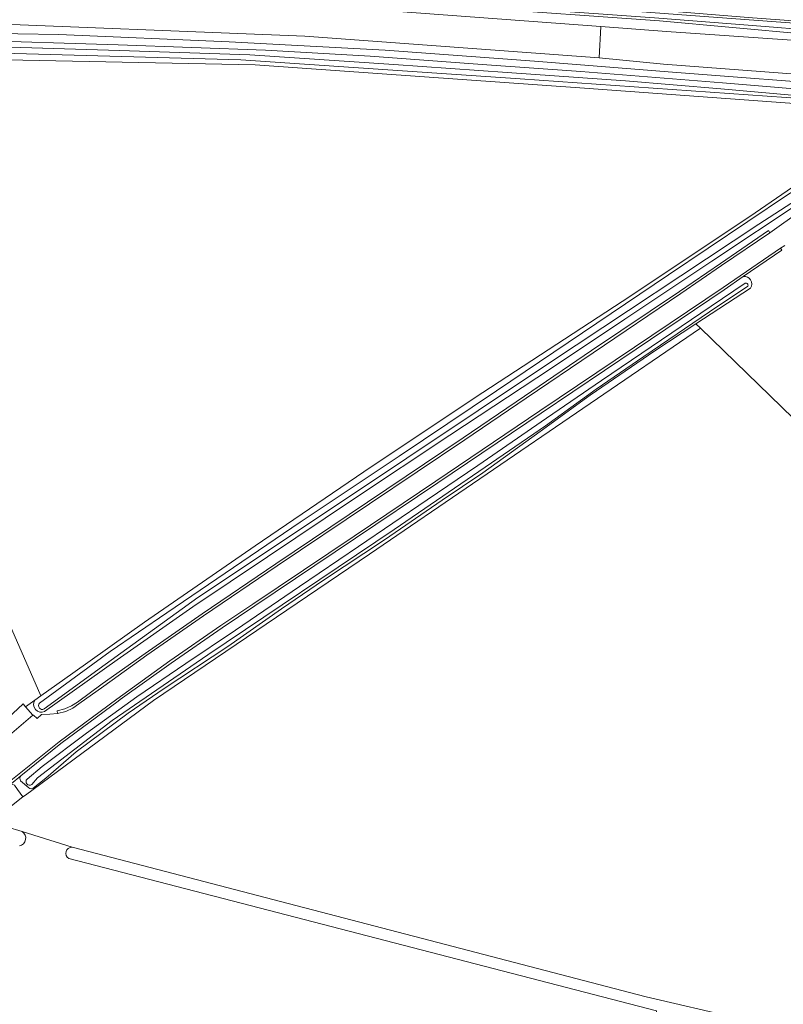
# Model space of a CAD drawing. Header units: metres. Extents: x 200031 to 204075, y 460125 to 464703.
# Tile 68 of 178: x 200536 to 200661, y 464032 to 464193. Entities that reach past the tile are written whole.
import ezdxf

# ---------------------------------------------------------------- set-up
doc = ezdxf.new("R2010")
doc.units = ezdxf.units.M
doc.header["$LTSCALE"] = 2
for name, color, linetype, lineweight in [('B-WE-GR-GRAS-GV', 253, 'Continuous', 13), ('B-WE-OG-TERREIN_CULTUURSCHEIDING-GV', 253, 'Continuous', 18), ('B-WE-OG-TERREIN_ERF-GV', 253, 'Continuous', 18), ('B-WE-OG-WATER_GREPPEL-GV', 253, 'Continuous', 18), ('B-WE-OG-WATER_SLOOT-GV', 253, 'Continuous', 18), ('B-WE-VH-VERHARDING_ASFALT-GV', 253, 'Continuous', 18), ('B-WE-VH-VERHARDING_BETON-GV', 253, 'Continuous', 18), ('B-WE-VH-VERHARDING_HALFVERHARDING-GV', 253, 'Continuous', 18)]:
    doc.layers.add(name, color=color, linetype=linetype, lineweight=lineweight)

msp = doc.modelspace()

# ---------------------------------------------------------------- linework, layer by layer
at = {"layer": 'B-WE-GR-GRAS-GV', "flags": 128}
for points in [[(200676.43, 464178.786), (200670.736, 464179.4), (200617.791, 464183.132), (200572.054, 464186.231), (200531.012, 464187.394), (200489.628, 464188.028), (200487.623, 464187.996), (200484.324, 464187.996), (200484.424, 464186.628), (200514.454, 464186.628), (200574.382, 464185.438), (200628.357, 464181.601), (200675.453, 464178.161), (200678.306, 464177.501), (200678.473, 464178.645)], [(200536.187, 464059.808), (200544.383, 464057.254), (200638.471, 464032.754), (200668.515, 464025.727), (200691.364, 464020.103), (200692.877, 464019.731), (200692.852, 464020.021), (200691.095, 464040.762), (200705.267, 464042.442), (200696.825, 464094.254), (200647.348, 464142.276), (200593.108, 464105.234), (200557.742, 464081.286), (200536.758, 464065.748), (200536.335, 464065.487), (200532.813, 464062.706), (200532.931, 464062.123), (200533.619, 464060.608)]]:
    msp.add_lwpolyline(points, close=True, dxfattribs=at)
for points in [[(200533.76, 464094.679), (200539.261, 464082.038), (200544.482, 464085.748), (200556.26, 464094.117), (200574.407, 464106.619), (200592.195, 464118.73), (200610.285, 464130.832), (200635.962, 464147.548), (200656.315, 464161.177), (200669.434, 464170.158), (200675.044, 464174.36), (200677.022, 464176.123), (200678.306, 464177.501), (200675.453, 464178.161), (200628.357, 464181.601), (200574.382, 464185.438), (200514.454, 464186.628)], [(200535.978, 464068.944), (200534.378, 464067.653), (200534.928, 464067.411), (200535.446, 464066.703), (200536.335, 464065.487), (200536.758, 464065.748), (200557.742, 464081.286), (200593.108, 464105.234), (200647.348, 464142.276), (200646.623, 464142.979), (200639.884, 464138.541), (200629.306, 464131.298), (200621.104, 464125.345), (200611.714, 464118.581), (200605.054, 464114.073), (200595.553, 464107.586), (200585.602, 464100.976), (200578.711, 464096.311), (200569.896, 464090.152), (200559.489, 464083.273), (200553.556, 464079.189)], [(200553.556, 464079.189), (200545.073, 464072.846), (200540.053, 464068.549), (200538.005, 464066.933)], [(200537.302, 464066.968), (200535.936, 464068.124)], [(200544.383, 464057.254), (200536.187, 464059.808)], [(200634.343, 463973.686), (200634.597, 463973.888), (200634.943, 463975.288), (200636.945, 463994.228), (200639.138, 464016.085), (200640.123, 464026.915), (200640.144, 464030.417), (200543.832, 464055.378)]]:
    msp.add_lwpolyline(points, dxfattribs=at)
at = {"layer": 'B-WE-GR-GRAS-GV'}
for points in [[(200535.936, 464068.124, -0.275763), (200535.978, 464068.944)], [(200538.005, 464066.933, -0.3540989), (200537.302, 464066.968)], [(200536.187, 464059.808, -0.6841971), (200535.743, 464057.475)], [(200543.832, 464055.378, -0.7688129), (200544.383, 464057.254)]]:
    msp.add_lwpolyline(points, format="xyb", dxfattribs=at)
at = {"layer": 'B-WE-OG-TERREIN_CULTUURSCHEIDING-GV', "flags": 128}
for points in [[(200580.488, 464197.451), (200580.474, 464197.451), (200580.474, 464195.366), (200583.07, 464195.268), (200631.037, 464191.705), (200641.814, 464190.904), (200674.165, 464188.663), (200677.504, 464188.432), (200684.857, 464188.43), (200693.79, 464189.472), (200698.334, 464190.763), (200699.276, 464191.336), (200699.183, 464193.334), (200698.011, 464193.073)], [(200698.011, 464193.073), (200698.142, 464192.353), (200698.21, 464191.981), (200693.466, 464191.114), (200693.139, 464191.114), (200688.212, 464190.461), (200677.517, 464189.703), (200664.59, 464190.428), (200640.657, 464192.607), (200609.893, 464194.81), (200581.682, 464197.14), (200580.719, 464197.19)], [(200681.685, 464180.549), (200682.286, 464179.216), (200684.194, 464179.018), (200684.492, 464180.074), (200684.165, 464182.542), (200683.635, 464182.593), (200681.848, 464182.581), (200679.585, 464182.741), (200677.441, 464182.902), (200673.827, 464183.062), (200641.319, 464185.509), (200630.752, 464186.551), (200582.548, 464190.122), (200524.813, 464192.424), (200493.752, 464192.623), (200487.009, 464192.528), (200484.324, 464189.579), (200484.324, 464187.996), (200487.623, 464187.996)], [(200487.612, 464190.77), (200498.236, 464190.926), (200528.711, 464190.611), (200542.184, 464190.361), (200570.117, 464189.199), (200595.701, 464187.798), (200620.161, 464186.014), (200642.76, 464184.219), (200672.658, 464181.945), (200679.931, 464181.42)], [(200681.926, 464176.998), (200679.869, 464174.576), (200676.369, 464171.589), (200663.999, 464163.104), (200649.22, 464153.247), (200634.987, 464143.728), (200622.92, 464135.712), (200606.297, 464124.726), (200590.522, 464114.267), (200576.387, 464104.839), (200564.185, 464096.633), (200551.762, 464087.92), (200539.877, 464079.464)], [(200538.283, 464081.343), (200536.759, 464080.26), (200537.961, 464078.858), (200538.03, 464078.859), (200538.656, 464078.316), (200539.35, 464078.974), (200540.756, 464079.018), (200541.991, 464079.159), (200541.929, 464079.598), (200543.218, 464079.931), (200544.261, 464080.387), (200545.256, 464081.029), (200549.332, 464083.991), (200556.365, 464089), (200565.697, 464095.495), (200577.766, 464103.664), (200592.812, 464113.783), (200608.49, 464124.304), (200618.544, 464131.16), (200629.518, 464138.596), (200643.908, 464148.296), (200650.614, 464152.862), (200658.494, 464158.281), (200658.727, 464157.919), (200663.882, 464161.546)]]:
    msp.add_lwpolyline(points, dxfattribs=at)
at = {"layer": 'B-WE-OG-TERREIN_CULTUURSCHEIDING-GV'}
msp.add_lwpolyline([(200539.877, 464079.464, -0.7461444), (200538.283, 464081.343)], format="xyb", dxfattribs=at)
at = {"layer": 'B-WE-OG-TERREIN_ERF-GV', "flags": 128}
for points in [[(200621.132, 464233.074), (200622.468, 464210.839), (200623.096, 464195.943), (200635.019, 464194.814), (200655.869, 464193.121), (200672.974, 464191.868), (200676.161, 464191.745), (200678.806, 464191.784), (200689.844, 464192.68), (200697.904, 464193.66), (200698.011, 464193.073)], [(200661.172, 464155.817), (200660.455, 464155.41), (200660.698, 464155.064), (200654.368, 464150.726)], [(200655.547, 464148.856), (200646.623, 464142.979), (200647.348, 464142.276), (200696.825, 464094.254)], [(200503.031, 464047.368), (200505.583, 464050.126), (200516.25, 464060.874), (200530.142, 464074.619), (200530.852, 464073.913), (200530.909, 464073.844), (200531.36, 464074.245), (200530.452, 464075.28), (200536.351, 464080.736), (200536.759, 464080.26), (200538.283, 464081.343), (200539.261, 464082.038), (200533.76, 464094.679), (200529.504, 464100.284), (200527.753, 464098.962)]]:
    msp.add_lwpolyline(points, dxfattribs=at)
at = {"layer": 'B-WE-OG-TERREIN_ERF-GV'}
for points in [[(200654.368, 464150.726, -0.2967813), (200655.567, 464150.175)], [(200655.567, 464150.175, -0.2971624), (200655.547, 464148.856)]]:
    msp.add_lwpolyline(points, format="xyb", dxfattribs=at)
at = {"layer": 'B-WE-OG-WATER_GREPPEL-GV'}
msp.add_lwpolyline([(200544.383, 464057.254, 0.7688129), (200543.832, 464055.378)], format="xyb", dxfattribs=at)
at = {"layer": 'B-WE-OG-WATER_GREPPEL-GV', "flags": 128}
for points in [[(200692.877, 464019.731), (200691.364, 464020.103), (200668.515, 464025.727), (200638.471, 464032.754), (200544.383, 464057.254)], [(200543.832, 464055.378), (200640.144, 464030.417)]]:
    msp.add_lwpolyline(points, dxfattribs=at)
at = {"layer": 'B-WE-OG-WATER_SLOOT-GV', "flags": 128}
for points in [[(200580.719, 464197.19), (200581.682, 464197.14), (200609.893, 464194.81), (200640.657, 464192.607), (200664.59, 464190.428), (200677.517, 464189.703), (200688.212, 464190.461), (200693.139, 464191.114), (200693.466, 464191.114), (200698.21, 464191.981), (200698.142, 464192.353), (200691.384, 464191.439), (200687.648, 464191.091), (200681.452, 464190.582), (200676.687, 464190.38), (200671.384, 464190.628), (200657.963, 464191.689), (200639.809, 464193.097), (200620.677, 464194.505), (200602.599, 464195.772), (200585.535, 464197.179), (200581.596, 464197.423), (200581.289, 464197.431)], [(200581.289, 464197.431), (200581.596, 464197.423), (200585.535, 464197.179), (200602.599, 464195.772), (200620.677, 464194.505), (200639.809, 464193.097), (200657.963, 464191.689), (200671.384, 464190.628), (200676.687, 464190.38), (200681.452, 464190.582), (200687.648, 464191.091), (200691.384, 464191.439), (200698.142, 464192.353), (200698.011, 464193.073), (200694.879, 464192.553), (200676.677, 464191.189), (200643.602, 464193.636), (200623.196, 464195.197)], [(200698.011, 464193.073), (200697.904, 464193.66), (200689.844, 464192.68), (200678.806, 464191.784), (200676.161, 464191.745), (200672.974, 464191.868), (200655.869, 464193.121), (200635.019, 464194.814), (200623.096, 464195.943), (200622.008, 464196.55)], [(200623.196, 464195.197), (200643.602, 464193.636), (200676.677, 464191.189), (200694.879, 464192.553), (200698.011, 464193.073)], [(200570.117, 464189.199), (200542.184, 464190.361), (200528.711, 464190.611), (200498.236, 464190.926), (200487.612, 464190.77)], [(200488.012, 464189.872), (200504.506, 464189.72), (200527.134, 464189.439), (200551.925, 464188.677), (200576.055, 464187.829), (200593.207, 464186.837), (200611.557, 464185.469), (200627.748, 464184.343), (200650.967, 464182.478), (200658.826, 464181.828), (200676.933, 464180.269), (200680.6, 464179.898)], [(200680.6, 464179.898), (200676.933, 464180.269), (200658.826, 464181.828), (200650.967, 464182.478), (200627.748, 464184.343), (200611.557, 464185.469), (200593.207, 464186.837), (200576.055, 464187.829), (200551.925, 464188.677), (200527.134, 464189.439), (200504.506, 464189.72), (200488.012, 464189.872)], [(200679.931, 464181.42), (200672.658, 464181.945), (200642.76, 464184.219), (200620.161, 464186.014), (200595.701, 464187.798), (200570.117, 464189.199)], [(200487.623, 464187.996), (200489.628, 464188.028), (200531.012, 464187.394), (200572.054, 464186.231), (200617.791, 464183.132), (200670.736, 464179.4), (200676.43, 464178.786), (200678.473, 464178.645), (200678.306, 464177.501), (200677.022, 464176.123), (200675.044, 464174.36), (200669.434, 464170.158), (200656.315, 464161.177), (200635.962, 464147.548), (200610.285, 464130.832), (200592.195, 464118.73), (200574.407, 464106.619), (200556.26, 464094.117), (200544.482, 464085.748), (200539.261, 464082.038), (200538.283, 464081.343)], [(200488.048, 464188.934), (200506.305, 464188.83), (200526.93, 464188.518), (200552.158, 464187.749), (200573.517, 464187.035), (200597.095, 464185.469), (200615.682, 464184.136), (200635.055, 464182.808), (200650.711, 464181.481), (200670.928, 464179.692), (200679.175, 464178.906)], [(200679.175, 464178.906), (200670.928, 464179.692), (200650.711, 464181.481), (200635.055, 464182.808), (200615.682, 464184.136), (200597.095, 464185.469), (200573.517, 464187.035), (200552.158, 464187.749), (200526.93, 464188.518)], [(200539.046, 464080.851), (200550.631, 464089.327), (200559.916, 464095.632), (200581.778, 464110.478), (200597.96, 464121.308), (200613.92, 464132.014), (200642.134, 464151.001), (200661.622, 464164.104), (200673.268, 464171.439), (200678.042, 464175.007), (200679.301, 464176.255), (200679.964, 464178.089)], [(200679.964, 464178.089), (200679.301, 464176.255), (200678.042, 464175.007), (200673.268, 464171.439), (200661.622, 464164.104), (200642.134, 464151.001), (200613.92, 464132.014), (200597.96, 464121.308), (200581.778, 464110.478), (200559.916, 464095.632), (200550.631, 464089.327), (200539.046, 464080.851)], [(200681.292, 464179.299), (200681.203, 464177.865), (200680.999, 464177.077), (200679.34, 464174.559), (200673.732, 464170.199), (200656.914, 464159.322), (200622.806, 464136.727), (200587.361, 464113.064), (200565.002, 464098.152), (200549.828, 464087.171), (200539.808, 464079.892)], [(200539.808, 464079.892), (200549.828, 464087.171), (200565.002, 464098.152), (200587.361, 464113.064), (200622.806, 464136.727), (200656.914, 464159.322), (200673.732, 464170.199), (200679.34, 464174.559), (200680.999, 464177.077), (200681.203, 464177.865), (200681.292, 464179.299)], [(200539.877, 464079.464), (200551.762, 464087.92), (200564.185, 464096.633), (200576.387, 464104.839), (200590.522, 464114.267), (200606.297, 464124.726), (200622.92, 464135.712), (200634.987, 464143.728), (200649.22, 464153.247), (200663.999, 464163.104), (200676.369, 464171.589), (200679.869, 464174.576), (200681.926, 464176.998)], [(200654.368, 464150.726), (200651.229, 464148.575), (200636.81, 464138.822), (200621.245, 464128.35), (200604.329, 464116.923), (200590.852, 464107.878), (200574.31, 464096.77), (200568.987, 464093.209), (200560.639, 464087.402), (200552.277, 464081.42), (200551.937, 464081.177), (200542.543, 464074.239), (200535.978, 464068.944)], [(200537, 464068.398), (200539.482, 464070.449), (200546.75, 464075.933), (200555.01, 464081.886), (200563.032, 464087.354), (200571.186, 464092.796), (200581.655, 464099.974), (200591.316, 464106.494), (200602.596, 464114.14), (200610.886, 464119.78), (200622.128, 464127.529), (200631.154, 464133.679), (200640.996, 464140.377), (200649.134, 464145.883), (200654.694, 464149.627)], [(200654.694, 464149.627), (200649.134, 464145.883), (200640.996, 464140.377), (200631.154, 464133.679), (200622.128, 464127.529), (200610.886, 464119.78), (200602.596, 464114.14), (200591.316, 464106.494), (200581.655, 464099.974), (200571.186, 464092.796), (200563.032, 464087.354), (200555.01, 464081.886), (200546.75, 464075.933), (200539.482, 464070.449), (200537, 464068.398)], [(200655.054, 464149.088), (200650.178, 464145.871), (200638.054, 464137.662), (200630.242, 464132.285), (200621.974, 464126.277), (200597.138, 464109.271), (200566.628, 464088.786), (200550.964, 464077.988), (200541.746, 464070.987), (200538.738, 464068.616), (200537.766, 464067.52)], [(200538.005, 464066.933), (200540.053, 464068.549), (200545.073, 464072.846), (200553.556, 464079.189), (200559.489, 464083.273), (200569.896, 464090.152), (200578.711, 464096.311), (200585.602, 464100.976), (200595.553, 464107.586), (200605.054, 464114.073), (200611.714, 464118.581), (200621.104, 464125.345), (200629.306, 464131.298), (200639.884, 464138.541), (200646.623, 464142.979), (200655.547, 464148.856)], [(200621.974, 464126.277), (200630.242, 464132.285), (200638.054, 464137.662), (200650.178, 464145.871), (200655.054, 464149.088)], [(200537.766, 464067.52), (200538.738, 464068.616), (200541.746, 464070.987), (200550.964, 464077.988), (200566.628, 464088.786), (200597.138, 464109.271), (200621.974, 464126.277)], [(200535.936, 464068.124), (200537.302, 464066.968)], [(200536.187, 464059.808), (200533.619, 464060.608), (200532.931, 464062.123), (200532.813, 464062.706), (200532.763, 464062.958)]]:
    msp.add_lwpolyline(points, dxfattribs=at)
at = {"layer": 'B-WE-OG-WATER_SLOOT-GV'}
for points in [[(200655.567, 464150.175, 0.2967813), (200654.368, 464150.726)], [(200654.694, 464149.627, -0.8147273), (200655.054, 464149.088)], [(200655.054, 464149.088, 0.8147273), (200654.694, 464149.627)], [(200655.547, 464148.856, 0.2971624), (200655.567, 464150.175)], [(200538.283, 464081.343, 0.7461444), (200539.877, 464079.464)], [(200539.808, 464079.892, -0.8606432), (200539.046, 464080.851)], [(200539.046, 464080.851, 0.8606432), (200539.808, 464079.892)], [(200535.978, 464068.944, 0.275763), (200535.936, 464068.124)], [(200537.766, 464067.52, -0.9089364), (200537, 464068.398)], [(200537, 464068.398, 0.9089364), (200537.766, 464067.52)], [(200537.302, 464066.968, 0.3540989), (200538.005, 464066.933)], [(200535.743, 464057.475, 0.6841971), (200536.187, 464059.808)]]:
    msp.add_lwpolyline(points, format="xyb", dxfattribs=at)
at = {"layer": 'B-WE-VH-VERHARDING_ASFALT-GV', "flags": 128}
for points in [[(200507.948, 464197.524), (200478.39, 464197.622), (200470.907, 464197.558), (200466.384, 464197.52), (200448.769, 464197.371), (200448.77, 464192.694), (200478.403, 464192.702), (200478.68, 464192.702), (200486.316, 464192.518), (200487.009, 464192.528), (200493.752, 464192.623), (200524.813, 464192.424), (200582.548, 464190.122), (200630.752, 464186.551), (200631.037, 464191.705), (200583.07, 464195.268), (200580.474, 464195.366), (200572.321, 464195.674), (200524.92, 464197.467), (200518.384, 464197.489)], [(200630.752, 464186.551), (200641.319, 464185.509), (200673.827, 464183.062), (200677.441, 464182.902), (200679.585, 464182.741), (200681.848, 464182.581), (200683.635, 464182.593), (200684.165, 464182.542), (200684.857, 464188.43), (200677.504, 464188.432), (200674.165, 464188.663), (200641.814, 464190.904), (200631.037, 464191.705)]]:
    msp.add_lwpolyline(points, close=True, dxfattribs=at)
for points in [[(200663.882, 464161.546), (200658.727, 464157.919), (200650.821, 464152.516), (200644.149, 464147.951), (200629.75, 464138.239), (200618.786, 464130.803), (200608.75, 464123.959), (200593.096, 464113.481), (200577.992, 464103.329), (200565.91, 464095.16), (200556.635, 464088.694), (200549.566, 464083.645), (200545.503, 464080.71), (200544.487, 464080.038), (200543.335, 464079.503), (200541.991, 464079.159), (200540.756, 464079.018), (200539.35, 464078.974), (200538.656, 464078.316), (200538.03, 464078.859), (200537.961, 464078.858), (200534.517, 464075.904)], [(200534.086, 464067.971), (200542.236, 464074.527), (200551.7, 464081.49), (200560.41, 464087.761), (200568.775, 464093.572), (200573.998, 464097.063), (200590.602, 464108.213), (200604.011, 464117.209), (200621.013, 464128.71), (200636.569, 464139.181), (200651.055, 464148.953), (200660.455, 464155.41), (200661.172, 464155.817)]]:
    msp.add_lwpolyline(points, dxfattribs=at)
at = {"layer": 'B-WE-VH-VERHARDING_BETON-GV', "flags": 128}
msp.add_lwpolyline([(200537.961, 464078.858), (200536.759, 464080.26), (200536.351, 464080.736), (200530.452, 464075.28), (200531.36, 464074.245), (200531.893, 464073.637), (200534.517, 464075.904)], close=True, dxfattribs=at)
at = {"layer": 'B-WE-VH-VERHARDING_HALFVERHARDING-GV', "flags": 128}
msp.add_lwpolyline([(200658.727, 464157.919), (200658.494, 464158.281), (200650.614, 464152.862), (200643.908, 464148.296), (200629.518, 464138.596), (200618.544, 464131.16), (200608.49, 464124.304), (200592.812, 464113.783), (200577.766, 464103.664), (200565.697, 464095.495), (200556.365, 464089), (200549.332, 464083.991), (200545.256, 464081.029), (200544.261, 464080.387), (200543.218, 464079.931), (200541.929, 464079.598), (200541.991, 464079.159), (200543.335, 464079.503), (200544.487, 464080.038), (200545.503, 464080.71), (200549.566, 464083.645), (200556.635, 464088.694), (200565.91, 464095.16), (200577.992, 464103.329), (200593.096, 464113.481), (200608.75, 464123.959), (200618.786, 464130.803), (200629.75, 464138.239), (200644.149, 464147.951), (200650.821, 464152.516)], close=True, dxfattribs=at)
for points in [[(200534.378, 464067.653), (200535.978, 464068.944), (200542.543, 464074.239), (200551.937, 464081.177), (200552.277, 464081.42), (200560.639, 464087.402), (200568.987, 464093.209), (200574.31, 464096.77), (200590.852, 464107.878), (200604.329, 464116.923), (200621.245, 464128.35), (200636.81, 464138.822), (200651.229, 464148.575), (200654.368, 464150.726), (200660.698, 464155.064), (200660.455, 464155.41), (200651.055, 464148.953), (200636.569, 464139.181), (200621.013, 464128.71), (200604.011, 464117.209), (200590.602, 464108.213), (200573.998, 464097.063), (200568.775, 464093.572), (200560.41, 464087.761), (200551.7, 464081.49), (200542.236, 464074.527), (200534.086, 464067.971)], [(200532.813, 464062.706), (200536.335, 464065.487), (200535.446, 464066.703), (200534.928, 464067.411), (200534.378, 464067.653), (200529.3, 464063.155), (200530.122, 464063.014), (200531.048, 464063.885)]]:
    msp.add_lwpolyline(points, dxfattribs=at)

doc.saveas('drawing.dxf')
